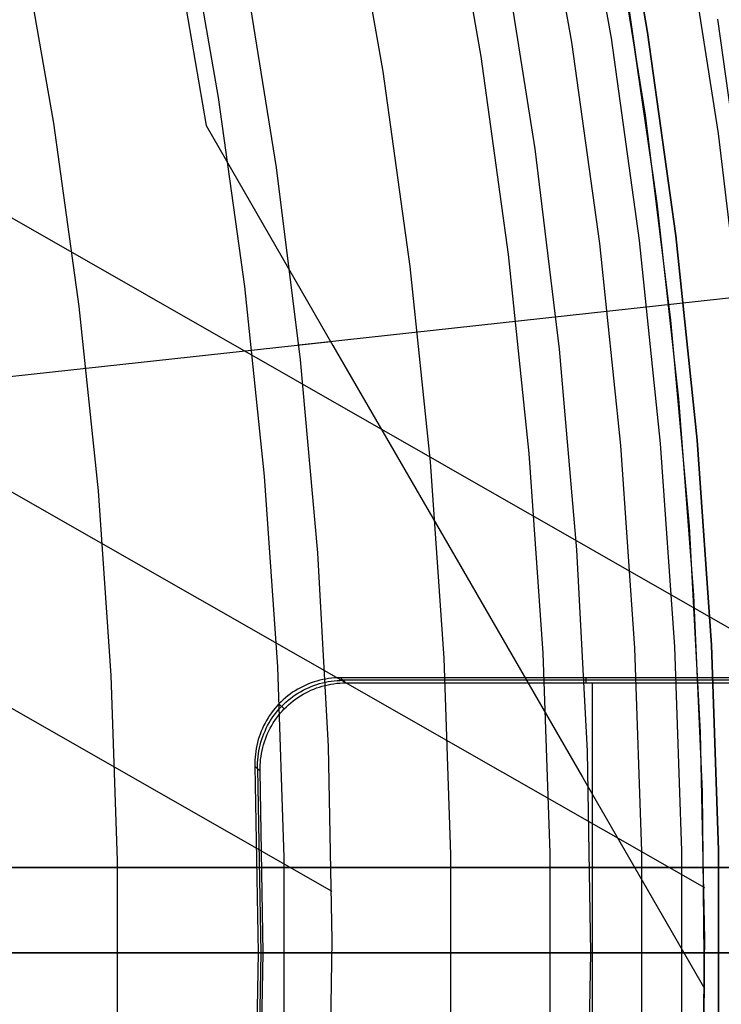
# Model space of a CAD drawing. Header units: millimetres. Extents: x 8929 to 10091, y -2708 to -1691.
# Tile 166 of 196: x 9571.48 to 9579.67, y -2058.72 to -2047.22. Entities that reach past the tile are written whole.
import ezdxf

# ---------------------------------------------------------------- set-up
doc = ezdxf.new("R2010")
doc.units = ezdxf.units.MM
for name, color, linetype in [('1', 7, 'Continuous'), ('COLOR EXT', 7, 'Continuous'), ('luz', 7, 'Continuous')]:
    doc.layers.add(name, color=color, linetype=linetype)

msp = doc.modelspace()

# ---------------------------------------------------------------- linework, layer by layer
at = {"layer": '1', "color": 7, "true_color": 0xffffff}
for p, q in [((9557.08, -2041.365, 34.804), (9584.972, -2057.3, 34.804)), ((9577.974, -2045.085, 138.188), (9578.383, -2047.434, 138.188)), ((9578.81, -2047.367, 46.153), (9578.398, -2045.003, 46.153)), ((9578.398, -2045.003, 53.153), (9578.81, -2047.367, 53.153)), ((9578.81, -2047.367, 49.653), (9578.398, -2045.003, 49.653)), ((9558.287, -2045.252, 42.804), (9579.472, -2057.356, 42.804)), ((9578.783, -2048.331, 42.804), (9578.401, -2045.945, 42.804)), ((9578.783, -2048.331, 51.854), (9578.401, -2045.945, 51.854)), ((9573.287, -2046.301, 65.998), (9573.652, -2048.454, 65.998)), ((9577.495, -2048.726, 44.653), (9577.129, -2046.399, 44.653)), ((9577.495, -2048.726, 44.653), (9577.129, -2046.399, 44.653)), ((9574.476, -2048.943, 76.403), (9574.118, -2046.707, 76.403)), ((9578.92, -2049.359, 59.909), (9578.592, -2047.082, 59.909)), ((9578.921, -2049.359, 60.904), (9578.594, -2047.082, 60.904)), ((9578.921, -2049.359, 60.406), (9578.594, -2047.082, 60.406)), ((9579.14, -2049.743, 46.153), (9578.81, -2047.367, 46.153)), ((9578.81, -2047.367, 53.153), (9579.14, -2049.743, 53.153)), ((9579.14, -2049.743, 49.653), (9578.81, -2047.367, 49.653)), ((9578.383, -2047.434, 138.188), (9578.711, -2049.796, 138.188)), ((9558.971, -2048.172, 76.403), (9575.122, -2057.4, 76.403)), ((9579.082, -2050.728, 42.804), (9578.783, -2048.331, 42.804)), ((9579.082, -2050.728, 51.854), (9578.783, -2048.331, 51.854)), ((9573.652, -2048.454, 65.998), (9575.135, -2051.022, 64.854)), ((9577.78, -2051.065, 44.653), (9577.495, -2048.726, 44.653)), ((9577.78, -2051.065, 44.653), (9577.495, -2048.726, 44.653)), ((9574.756, -2051.19, 76.403), (9574.476, -2048.943, 76.403)), ((9579.173, -2051.645, 59.909), (9578.92, -2049.359, 59.909)), ((9579.174, -2051.645, 60.904), (9578.921, -2049.359, 60.904)), ((9579.174, -2051.645, 60.406), (9578.921, -2049.359, 60.406)), ((9578.711, -2049.796, 138.188), (9578.958, -2052.167, 138.188)), ((9579.388, -2052.13, 46.153), (9579.14, -2049.743, 46.153)), ((9579.14, -2049.743, 53.153), (9579.388, -2052.13, 53.153)), ((9579.388, -2052.13, 49.653), (9579.14, -2049.743, 49.653)), ((9574.738, -2051.017, 76.403), (9585.081, -2049.882, 65.998)), ((9579.297, -2053.134, 42.804), (9579.082, -2050.728, 42.804)), ((9579.297, -2053.134, 51.854), (9579.082, -2050.728, 51.854)), ((9569.121, -2051.633, 70.904), (9575.11, -2050.976, 64.879)), ((9575.135, -2051.022, 64.854), (9576.601, -2053.561, 63.623)), ((9577.984, -2053.412, 44.653), (9577.78, -2051.065, 44.653)), ((9577.984, -2053.412, 44.653), (9577.78, -2051.065, 44.653)), ((9574.958, -2053.446, 76.403), (9574.756, -2051.19, 76.403)), ((9579.349, -2053.939, 59.909), (9579.173, -2051.645, 59.909)), ((9579.35, -2053.939, 60.904), (9579.174, -2051.645, 60.904)), ((9579.35, -2053.939, 60.406), (9579.174, -2051.645, 60.406)), ((9578.958, -2052.167, 138.188), (9579.122, -2054.546, 138.188)), ((9579.554, -2054.523, 46.153), (9579.388, -2052.13, 46.153)), ((9579.388, -2052.13, 53.153), (9579.554, -2054.523, 53.153)), ((9579.554, -2054.523, 49.653), (9579.388, -2052.13, 49.653)), ((9579.428, -2055.545, 42.804), (9579.297, -2053.134, 42.804)), ((9579.428, -2055.545, 51.854), (9579.297, -2053.134, 51.854)), ((9575.081, -2055.707, 76.403), (9574.958, -2053.446, 76.403)), ((9578.106, -2055.765, 44.653), (9577.984, -2053.412, 44.653)), ((9578.106, -2055.765, 44.653), (9577.984, -2053.412, 44.653)), ((9576.601, -2053.561, 63.623), (9578.048, -2056.066, 62.306)), ((9579.45, -2056.237, 59.909), (9579.349, -2053.939, 59.909)), ((9579.45, -2056.237, 60.904), (9579.35, -2053.939, 60.904)), ((9579.45, -2056.237, 60.406), (9579.35, -2053.939, 60.406)), ((9579.637, -2056.921, 46.153), (9579.554, -2054.523, 46.153)), ((9579.554, -2054.523, 53.153), (9579.637, -2056.921, 53.153)), ((9579.637, -2056.921, 49.653), (9579.554, -2054.523, 49.653)), ((9579.122, -2054.546, 138.188), (9579.205, -2056.929, 138.188)), ((9579.476, -2057.961, 42.804), (9579.428, -2055.545, 42.804)), ((9579.476, -2057.961, 51.854), (9579.428, -2055.545, 51.854)), ((9575.126, -2057.971, 76.403), (9575.081, -2055.707, 76.403)), ((9578.147, -2058.121, 44.653), (9578.106, -2055.765, 44.653)), ((9578.147, -2058.121, 44.653), (9578.106, -2055.765, 44.653)), ((9578.048, -2056.066, 62.306), (9579.475, -2058.537, 60.904)), ((9579.475, -2058.537, 60.904), (9579.45, -2056.237, 60.904)), ((9579.475, -2058.537, 59.909), (9579.45, -2056.237, 59.909)), ((9579.475, -2058.537, 60.406), (9579.45, -2056.237, 60.406)), ((9579.205, -2056.929, 138.188), (9579.205, -2059.313, 138.188)), ((9579.637, -2059.32, 46.153), (9579.637, -2056.921, 46.153)), ((9579.637, -2056.921, 53.153), (9579.637, -2059.32, 53.153)), ((9579.637, -2059.32, 49.653), (9579.637, -2056.921, 49.653)), ((9575.092, -2060.235, 76.403), (9575.126, -2057.971, 76.403)), ((9579.439, -2060.376, 42.804), (9579.476, -2057.961, 42.804)), ((9579.439, -2060.376, 51.854), (9579.476, -2057.961, 51.854)), ((9585.952, -2058.121, 71.704), (9510.147, -2058.121, 71.704)), ((9578.147, -2058.121, 44.653), (9530.147, -2058.121, 44.653)), ((9579.647, -2058.121, 53.153), (9559.647, -2058.121, 53.153)), ((9588.233, -2058.121, 69.704), (9559.647, -2058.121, 69.704)), ((9567.954, -2058.121, 208.385), (9585.952, -2058.121, 71.704)), ((9570.197, -2058.121, 206.673), (9588.233, -2058.121, 69.704)), ((9578.106, -2060.476, 44.653), (9578.147, -2058.121, 44.653)), ((9578.106, -2060.476, 44.653), (9578.147, -2058.121, 44.653)), ((9578.147, -2058.121, 44.653), (9578.198, -2058.121, 44.654)), ((9578.198, -2058.121, 44.654), (9578.249, -2058.121, 44.657)), ((9578.249, -2058.121, 44.657), (9578.3, -2058.121, 44.661)), ((9578.3, -2058.121, 44.661), (9578.351, -2058.121, 44.667)), ((9578.351, -2058.121, 44.667), (9578.402, -2058.121, 44.675)), ((9578.402, -2058.121, 44.675), (9578.452, -2058.121, 44.685)), ((9578.452, -2058.121, 44.685), (9578.502, -2058.121, 44.696)), ((9578.502, -2058.121, 44.696), (9578.552, -2058.121, 44.709)), ((9578.552, -2058.121, 44.709), (9578.601, -2058.121, 44.724)), ((9578.601, -2058.121, 44.724), (9578.649, -2058.121, 44.74)), ((9578.649, -2058.121, 44.74), (9578.697, -2058.121, 44.758)), ((9578.697, -2058.121, 44.758), (9578.745, -2058.121, 44.777)), ((9578.745, -2058.121, 44.777), (9578.791, -2058.121, 44.799)), ((9578.791, -2058.121, 44.799), (9578.837, -2058.121, 44.821)), ((9578.837, -2058.121, 44.821), (9578.882, -2058.121, 44.846)), ((9578.882, -2058.121, 44.846), (9578.926, -2058.121, 44.872)), ((9578.926, -2058.121, 44.872), (9578.97, -2058.121, 44.899)), ((9578.97, -2058.121, 44.899), (9579.012, -2058.121, 44.928)), ((9579.012, -2058.121, 44.928), (9579.053, -2058.121, 44.958)), ((9579.053, -2058.121, 44.958), (9579.094, -2058.121, 44.99)), ((9579.094, -2058.121, 44.99), (9579.133, -2058.121, 45.023)), ((9579.133, -2058.121, 45.023), (9579.171, -2058.121, 45.057)), ((9579.171, -2058.121, 45.057), (9579.208, -2058.121, 45.093)), ((9579.208, -2058.121, 45.093), (9579.243, -2058.121, 45.129)), ((9579.243, -2058.121, 45.129), (9579.277, -2058.121, 45.167)), ((9579.277, -2058.121, 45.167), (9579.31, -2058.121, 45.207)), ((9579.31, -2058.121, 45.207), (9579.342, -2058.121, 45.247)), ((9579.342, -2058.121, 45.247), (9579.372, -2058.121, 45.288)), ((9579.372, -2058.121, 45.288), (9579.401, -2058.121, 45.331)), ((9579.401, -2058.121, 45.331), (9579.429, -2058.121, 45.374)), ((9579.429, -2058.121, 45.374), (9579.454, -2058.121, 45.418)), ((9579.454, -2058.121, 45.418), (9579.479, -2058.121, 45.463)), ((9579.479, -2058.121, 45.463), (9579.502, -2058.121, 45.509)), ((9579.502, -2058.121, 45.509), (9579.523, -2058.121, 45.556)), ((9579.523, -2058.121, 45.556), (9579.542, -2058.121, 45.603)), ((9579.542, -2058.121, 45.603), (9579.56, -2058.121, 45.651)), ((9579.56, -2058.121, 45.651), (9579.577, -2058.121, 45.699)), ((9579.577, -2058.121, 45.699), (9579.591, -2058.121, 45.749)), ((9579.591, -2058.121, 45.749), (9579.604, -2058.121, 45.798)), ((9579.604, -2058.121, 45.798), (9579.616, -2058.121, 45.848)), ((9579.616, -2058.121, 45.848), (9579.625, -2058.121, 45.898)), ((9579.625, -2058.121, 45.898), (9579.633, -2058.121, 45.949)), ((9579.633, -2058.121, 45.949), (9579.639, -2058.121, 46)), ((9579.639, -2058.121, 46), (9579.643, -2058.121, 46.051)), ((9579.643, -2058.121, 46.051), (9579.646, -2058.121, 46.102)), ((9579.646, -2058.121, 46.102), (9579.647, -2058.121, 46.153)), ((9579.647, -2058.121, 46.153), (9579.647, -2058.121, 53.153)), ((9579.42, -2060.914, 60.904), (9579.475, -2058.537, 60.904)), ((9579.475, -2058.537, 60.904), (9579.475, -2058.537, 59.909))]:
    msp.add_line(p, q, dxfattribs=at)
at = {"layer": 'COLOR EXT', "color": 30, "true_color": 0xff8d00}
for p, q in [((9574.849, -2054.978, 19.504), (9574.817, -2054.992, 19.504)), ((9574.881, -2054.966, 19.504), (9574.849, -2054.978, 19.504)), ((9574.914, -2054.955, 19.504), (9574.881, -2054.966, 19.504)), ((9574.912, -2054.996, 17.502), (9574.945, -2054.984, 17.503)), ((9574.948, -2054.944, 19.504), (9574.914, -2054.955, 19.504)), ((9574.945, -2054.984, 17.503), (9574.979, -2054.974, 17.503)), ((9574.981, -2054.935, 19.504), (9574.948, -2054.944, 19.504)), ((9574.979, -2054.974, 17.503), (9575.012, -2054.965, 17.504)), ((9575.015, -2054.927, 19.504), (9574.981, -2054.935, 19.504)), ((9575.012, -2054.965, 17.504), (9575.046, -2054.957, 17.504)), ((9575.05, -2054.921, 19.504), (9575.015, -2054.927, 19.504)), ((9575.043, -2054.995, 15.504), (9575.077, -2054.987, 15.504)), ((9575.046, -2054.957, 17.504), (9575.08, -2054.95, 17.504)), ((9575.084, -2054.915, 19.504), (9575.05, -2054.921, 19.504)), ((9575.077, -2054.987, 15.504), (9575.111, -2054.98, 15.504)), ((9575.08, -2054.95, 17.504), (9575.115, -2054.945, 17.505)), ((9575.119, -2054.911, 19.504), (9575.084, -2054.915, 19.504)), ((9575.111, -2054.98, 15.504), (9575.146, -2054.975, 15.504)), ((9575.115, -2054.945, 17.505), (9575.149, -2054.941, 17.505)), ((9575.153, -2054.908, 19.504), (9575.119, -2054.911, 19.504)), ((9575.146, -2054.975, 15.504), (9575.18, -2054.97, 15.504)), ((9575.149, -2054.941, 17.505), (9575.184, -2054.938, 17.506)), ((9575.188, -2054.906, 19.504), (9575.153, -2054.908, 19.504)), ((9575.18, -2054.97, 15.504), (9575.215, -2054.967, 15.504)), ((9575.184, -2054.938, 17.506), (9575.219, -2054.936, 17.506)), ((9575.223, -2054.906, 19.504), (9575.188, -2054.906, 19.504)), ((9575.215, -2054.967, 15.504), (9575.25, -2054.966, 15.504)), ((9575.219, -2054.936, 17.506), (9575.254, -2054.935, 17.507)), ((9580.886, -2054.906, 19.504), (9575.223, -2054.906, 19.504)), ((9575.285, -2054.965, 15.504), (9575.223, -2054.906, 19.504)), ((9575.25, -2054.966, 15.504), (9575.285, -2054.965, 15.504)), ((9580.917, -2054.935, 17.504), (9575.254, -2054.935, 17.504)), ((9575.285, -2054.965, 15.504), (9580.949, -2054.965, 15.504)), ((9578.086, -2054.906, 19.504), (9578.086, -2054.965, 15.504)), ((9578.166, -2061.277, 15.504), (9578.166, -2054.965, 15.504)), ((9574.636, -2055.096, 19.504), (9574.608, -2055.117, 19.504)), ((9574.664, -2055.076, 19.504), (9574.636, -2055.096, 19.504)), ((9574.694, -2055.057, 19.504), (9574.664, -2055.076, 19.504)), ((9574.724, -2055.039, 19.504), (9574.694, -2055.057, 19.504)), ((9574.695, -2055.106, 17.501), (9574.724, -2055.087, 17.501)), ((9574.754, -2055.023, 19.504), (9574.724, -2055.039, 19.504)), ((9574.724, -2055.087, 17.501), (9574.754, -2055.069, 17.501)), ((9574.785, -2055.007, 19.504), (9574.754, -2055.023, 19.504)), ((9574.754, -2055.069, 17.501), (9574.785, -2055.052, 17.501)), ((9574.755, -2055.117, 15.504), (9574.785, -2055.099, 15.504)), ((9574.817, -2054.992, 19.504), (9574.785, -2055.007, 19.504)), ((9574.785, -2055.052, 17.501), (9574.816, -2055.036, 17.502)), ((9574.785, -2055.099, 15.504), (9574.816, -2055.082, 15.504)), ((9574.816, -2055.036, 17.502), (9574.848, -2055.022, 17.502)), ((9574.816, -2055.082, 15.504), (9574.847, -2055.066, 15.504)), ((9574.847, -2055.066, 15.504), (9574.878, -2055.051, 15.504)), ((9574.848, -2055.022, 17.502), (9574.88, -2055.008, 17.502)), ((9574.878, -2055.051, 15.504), (9574.91, -2055.038, 15.504)), ((9574.88, -2055.008, 17.502), (9574.912, -2054.996, 17.502)), ((9574.91, -2055.038, 15.504), (9574.943, -2055.025, 15.504)), ((9574.943, -2055.025, 15.504), (9574.976, -2055.014, 15.504)), ((9574.976, -2055.014, 15.504), (9575.009, -2055.004, 15.504)), ((9575.009, -2055.004, 15.504), (9575.043, -2054.995, 15.504)), ((9574.504, -2055.211, 19.504), (9574.48, -2055.236, 19.504)), ((9574.529, -2055.186, 19.504), (9574.504, -2055.211, 19.504)), ((9574.566, -2055.27, 15.504), (9574.504, -2055.211, 19.504)), ((9574.554, -2055.162, 19.504), (9574.529, -2055.186, 19.504)), ((9574.535, -2055.24, 17.5), (9574.56, -2055.215, 17.5)), ((9574.581, -2055.139, 19.504), (9574.554, -2055.162, 19.504)), ((9574.56, -2055.215, 17.5), (9574.585, -2055.192, 17.5)), ((9574.608, -2055.117, 19.504), (9574.581, -2055.139, 19.504)), ((9574.585, -2055.192, 17.5), (9574.612, -2055.169, 17.5)), ((9574.612, -2055.169, 17.5), (9574.639, -2055.147, 17.501)), ((9574.616, -2055.221, 15.504), (9574.642, -2055.198, 15.504)), ((9574.639, -2055.147, 17.501), (9574.667, -2055.126, 17.501)), ((9574.642, -2055.198, 15.504), (9574.67, -2055.176, 15.504)), ((9574.667, -2055.126, 17.501), (9574.695, -2055.106, 17.501)), ((9574.67, -2055.176, 15.504), (9574.697, -2055.155, 15.504)), ((9574.697, -2055.155, 15.504), (9574.726, -2055.136, 15.504)), ((9574.726, -2055.136, 15.504), (9574.755, -2055.117, 15.504)), ((9574.415, -2055.317, 19.504), (9574.395, -2055.346, 19.504)), ((9574.436, -2055.289, 19.504), (9574.415, -2055.317, 19.504)), ((9574.458, -2055.262, 19.504), (9574.436, -2055.289, 19.504)), ((9574.445, -2055.347, 17.501), (9574.466, -2055.319, 17.5)), ((9574.48, -2055.236, 19.504), (9574.458, -2055.262, 19.504)), ((9574.466, -2055.319, 17.5), (9574.488, -2055.292, 17.5)), ((9574.488, -2055.292, 17.5), (9574.511, -2055.266, 17.5)), ((9574.497, -2055.348, 15.504), (9574.519, -2055.321, 15.504)), ((9574.511, -2055.266, 17.5), (9574.535, -2055.24, 17.5)), ((9574.519, -2055.321, 15.504), (9574.542, -2055.295, 15.504)), ((9574.542, -2055.295, 15.504), (9574.566, -2055.27, 15.504)), ((9574.566, -2055.27, 15.504), (9574.591, -2055.245, 15.504)), ((9574.591, -2055.245, 15.504), (9574.616, -2055.221, 15.504)), ((9574.341, -2055.436, 19.504), (9574.325, -2055.467, 19.504)), ((9574.358, -2055.405, 19.504), (9574.341, -2055.436, 19.504)), ((9574.376, -2055.375, 19.504), (9574.358, -2055.405, 19.504)), ((9574.372, -2055.465, 17.501), (9574.388, -2055.434, 17.501)), ((9574.395, -2055.346, 19.504), (9574.376, -2055.375, 19.504)), ((9574.388, -2055.434, 17.501), (9574.406, -2055.405, 17.501)), ((9574.406, -2055.405, 17.501), (9574.425, -2055.375, 17.501)), ((9574.419, -2055.464, 15.504), (9574.437, -2055.434, 15.504)), ((9574.425, -2055.375, 17.501), (9574.445, -2055.347, 17.501)), ((9574.437, -2055.434, 15.504), (9574.456, -2055.405, 15.504)), ((9574.456, -2055.405, 15.504), (9574.476, -2055.376, 15.504)), ((9574.476, -2055.376, 15.504), (9574.497, -2055.348, 15.504)), ((9574.284, -2055.563, 19.504), (9574.272, -2055.596, 19.504)), ((9574.296, -2055.53, 19.504), (9574.284, -2055.563, 19.504)), ((9574.31, -2055.498, 19.504), (9574.296, -2055.53, 19.504)), ((9574.325, -2055.467, 19.504), (9574.31, -2055.498, 19.504)), ((9574.315, -2055.592, 17.502), (9574.327, -2055.56, 17.502)), ((9574.327, -2055.56, 17.502), (9574.341, -2055.528, 17.502)), ((9574.341, -2055.528, 17.502), (9574.356, -2055.496, 17.501)), ((9574.356, -2055.496, 17.501), (9574.372, -2055.465, 17.501)), ((9574.358, -2055.589, 15.504), (9574.372, -2055.557, 15.504)), ((9574.372, -2055.557, 15.504), (9574.386, -2055.525, 15.504)), ((9574.386, -2055.525, 15.504), (9574.402, -2055.494, 15.504)), ((9574.402, -2055.494, 15.504), (9574.419, -2055.464, 15.504)), ((9574.253, -2055.663, 19.504), (9574.245, -2055.697, 19.504)), ((9574.262, -2055.629, 19.504), (9574.253, -2055.663, 19.504)), ((9574.272, -2055.596, 19.504), (9574.262, -2055.629, 19.504)), ((9574.284, -2055.692, 17.503), (9574.293, -2055.658, 17.503)), ((9574.293, -2055.658, 17.503), (9574.303, -2055.625, 17.502)), ((9574.303, -2055.625, 17.502), (9574.315, -2055.592, 17.502)), ((9574.324, -2055.688, 15.504), (9574.334, -2055.654, 15.504)), ((9574.334, -2055.654, 15.504), (9574.345, -2055.622, 15.504)), ((9574.345, -2055.622, 15.504), (9574.358, -2055.589, 15.504)), ((9574.233, -2055.766, 19.504), (9574.229, -2055.8, 19.504)), ((9574.239, -2055.731, 19.504), (9574.233, -2055.766, 19.504)), ((9574.245, -2055.697, 19.504), (9574.239, -2055.731, 19.504)), ((9574.264, -2055.795, 17.504), (9574.269, -2055.76, 17.504)), ((9574.269, -2055.76, 17.504), (9574.276, -2055.726, 17.504)), ((9574.276, -2055.726, 17.504), (9574.284, -2055.692, 17.503)), ((9574.295, -2055.824, 15.504), (9574.3, -2055.79, 15.504)), ((9574.3, -2055.79, 15.504), (9574.307, -2055.755, 15.504)), ((9574.307, -2055.755, 15.504), (9574.315, -2055.721, 15.504)), ((9574.315, -2055.721, 15.504), (9574.324, -2055.688, 15.504)), ((9574.224, -2055.87, 19.504), (9574.223, -2055.905, 19.504)), ((9574.223, -2055.905, 19.504), (9574.224, -2055.939, 19.504)), ((9574.226, -2055.835, 19.504), (9574.224, -2055.87, 19.504)), ((9574.229, -2055.8, 19.504), (9574.226, -2055.835, 19.504)), ((9574.254, -2055.934, 17.506), (9574.255, -2055.899, 17.506)), ((9574.255, -2055.899, 17.506), (9574.256, -2055.864, 17.505)), ((9574.256, -2055.864, 17.505), (9574.26, -2055.829, 17.505)), ((9574.26, -2055.829, 17.505), (9574.264, -2055.795, 17.504)), ((9574.285, -2055.928, 15.504), (9574.287, -2055.893, 15.504)), ((9574.287, -2055.893, 15.504), (9574.29, -2055.859, 15.504)), ((9574.29, -2055.859, 15.504), (9574.295, -2055.824, 15.504)), ((9574.224, -2055.939, 19.504), (9574.261, -2058.121, 19.504)), ((9574.285, -2055.998, 15.504), (9574.224, -2055.939, 19.504)), ((9574.254, -2055.969, 17.507), (9574.254, -2055.934, 17.506)), ((9574.255, -2055.969, 17.504), (9574.291, -2058.121, 17.504)), ((9574.285, -2055.963, 15.504), (9574.285, -2055.928, 15.504)), ((9574.285, -2055.998, 15.504), (9574.285, -2055.963, 15.504)), ((9574.32, -2058.121, 15.504), (9574.285, -2055.998, 15.504)), ((9544.962, -2057.121, 21.604), (9582.969, -2057.121, 21.604)), ((9582.969, -2057.121, 25.604), (9544.962, -2057.121, 25.604)), ((9544.962, -2057.121, 23.604), (9582.969, -2057.121, 23.604)), ((9574.261, -2058.121, 19.504), (9542.969, -2058.121, 19.504)), ((9582.976, -2058.121, 25.604), (9544.976, -2058.121, 25.604)), ((9574.261, -2058.121, 19.504), (9574.224, -2060.302, 19.504)), ((9574.291, -2058.121, 17.504), (9574.255, -2060.273, 17.504)), ((9574.261, -2058.121, 19.504), (9574.32, -2058.121, 15.504)), ((9574.285, -2060.244, 15.504), (9574.32, -2058.121, 15.504)), ((9581.57, -2058.121, 15.504), (9574.32, -2058.121, 15.504))]:
    msp.add_line(p, q, dxfattribs=at)
at = {"layer": 'luz', "color": 7, "true_color": 0xffffff}
for p, q in [((9577.923, -2047.479, -29.289), (9577.515, -2045.14, -29.289)), ((9576.459, -2045.343, -29.575), (9576.861, -2047.646, -29.575)), ((9575.722, -2047.824, -29.883), (9575.327, -2045.561, -29.883)), ((9573.798, -2048.125, -28.82), (9573.415, -2045.928, -28.82)), ((9579.636, -2048.546, -26.421), (9579.268, -2046.174, -26.421)), ((9571.874, -2048.427, -27.757), (9571.503, -2046.296, -27.757)), ((9579.627, -2047.212, -26.457), (9579.962, -2049.623, -26.457)), ((9578.25, -2049.831, -29.289), (9577.923, -2047.479, -29.289)), ((9576.861, -2047.646, -29.575), (9577.182, -2049.96, -29.575)), ((9576.038, -2050.099, -29.883), (9575.722, -2047.824, -29.883)), ((9574.105, -2050.334, -28.82), (9573.798, -2048.125, -28.82)), ((9572.172, -2050.569, -27.757), (9571.874, -2048.427, -27.757)), ((9579.922, -2050.93, -26.421), (9579.636, -2048.546, -26.421)), ((9578.496, -2052.192, -29.289), (9578.25, -2049.831, -29.289)), ((9577.182, -2049.96, -29.575), (9577.424, -2052.285, -29.575)), ((9576.275, -2052.384, -29.883), (9576.038, -2050.099, -29.883)), ((9574.336, -2052.552, -28.82), (9574.105, -2050.334, -28.82)), ((9572.396, -2052.72, -27.757), (9572.172, -2050.569, -27.757)), ((9578.659, -2054.561, -29.289), (9578.496, -2052.192, -29.289)), ((9577.424, -2052.285, -29.575), (9577.585, -2054.617, -29.575)), ((9576.434, -2054.676, -29.883), (9576.275, -2052.384, -29.883)), ((9574.489, -2054.777, -28.82), (9574.336, -2052.552, -28.82)), ((9572.545, -2054.878, -27.757), (9572.396, -2052.72, -27.757)), ((9577.585, -2054.617, -29.575), (9577.666, -2056.952, -29.575)), ((9578.741, -2056.934, -29.289), (9578.659, -2054.561, -29.289)), ((9576.513, -2056.972, -29.883), (9576.434, -2054.676, -29.883)), ((9574.566, -2057.006, -28.82), (9574.489, -2054.777, -28.82)), ((9572.62, -2057.039, -27.757), (9572.545, -2054.878, -27.757)), ((9578.741, -2059.308, -29.289), (9578.741, -2056.934, -29.289)), ((9572.62, -2059.202, -27.757), (9572.62, -2057.039, -27.757)), ((9574.566, -2059.236, -28.82), (9574.566, -2057.006, -28.82)), ((9576.513, -2059.269, -29.883), (9576.513, -2056.972, -29.883)), ((9577.666, -2056.952, -29.575), (9577.666, -2059.289, -29.575)), ((9567.969, -2058.121, -21.986), (9574.168, -2058.121, -24.097)), ((9571.546, -2058.121, -28.026), (9571.476, -2058.121, -28.064)), ((9571.617, -2058.121, -27.99), (9571.546, -2058.121, -28.026)), ((9571.69, -2058.121, -27.956), (9571.617, -2058.121, -27.99)), ((9571.764, -2058.121, -27.925), (9571.69, -2058.121, -27.956)), ((9571.838, -2058.121, -27.896), (9571.764, -2058.121, -27.925)), ((9571.914, -2058.121, -27.87), (9571.838, -2058.121, -27.896)), ((9571.991, -2058.121, -27.847), (9571.914, -2058.121, -27.87)), ((9572.068, -2058.121, -27.826), (9571.991, -2058.121, -27.847)), ((9572.146, -2058.121, -27.808), (9572.068, -2058.121, -27.826)), ((9572.224, -2058.121, -27.793), (9572.146, -2058.121, -27.808)), ((9572.303, -2058.121, -27.78), (9572.224, -2058.121, -27.793)), ((9572.383, -2058.121, -27.77), (9572.303, -2058.121, -27.78)), ((9572.462, -2058.121, -27.763), (9572.383, -2058.121, -27.77)), ((9572.542, -2058.121, -27.759), (9572.462, -2058.121, -27.763)), ((9572.622, -2058.121, -27.757), (9572.542, -2058.121, -27.759)), ((9572.702, -2058.121, -27.758), (9572.622, -2058.121, -27.757)), ((9572.782, -2058.121, -27.762), (9572.702, -2058.121, -27.758)), ((9572.862, -2058.121, -27.769), (9572.782, -2058.121, -27.762)), ((9572.941, -2058.121, -27.778), (9572.862, -2058.121, -27.769)), ((9573.02, -2058.121, -27.79), (9572.941, -2058.121, -27.778)), ((9573.099, -2058.121, -27.805), (9573.02, -2058.121, -27.79)), ((9573.177, -2058.121, -27.823), (9573.099, -2058.121, -27.805)), ((9573.254, -2058.121, -27.843), (9573.177, -2058.121, -27.823)), ((9573.331, -2058.121, -27.866), (9573.254, -2058.121, -27.843)), ((9573.407, -2058.121, -27.892), (9573.331, -2058.121, -27.866)), ((9573.482, -2058.121, -27.92), (9573.407, -2058.121, -27.892)), ((9573.556, -2058.121, -27.95), (9573.482, -2058.121, -27.92)), ((9573.628, -2058.121, -27.984), (9573.556, -2058.121, -27.95)), ((9573.7, -2058.121, -28.02), (9573.628, -2058.121, -27.984)), ((9573.77, -2058.121, -28.058), (9573.7, -2058.121, -28.02)), ((9573.839, -2058.121, -28.098), (9573.77, -2058.121, -28.058)), ((9573.906, -2058.121, -28.141), (9573.839, -2058.121, -28.098)), ((9573.972, -2058.121, -28.187), (9573.906, -2058.121, -28.141)), ((9574.037, -2058.121, -28.234), (9573.972, -2058.121, -28.187)), ((9574.099, -2058.121, -28.284), (9574.037, -2058.121, -28.234)), ((9574.16, -2058.121, -28.336), (9574.099, -2058.121, -28.284)), ((9574.219, -2058.121, -28.39), (9574.16, -2058.121, -28.336)), ((9574.168, -2058.121, -24.097), (9580.291, -2058.121, -26.421)), ((9574.277, -2058.121, -28.446), (9574.219, -2058.121, -28.39)), ((9574.332, -2058.121, -28.504), (9574.277, -2058.121, -28.446)), ((9574.385, -2058.121, -28.564), (9574.332, -2058.121, -28.504)), ((9574.436, -2058.121, -28.625), (9574.385, -2058.121, -28.564)), ((9574.485, -2058.121, -28.688), (9574.436, -2058.121, -28.625)), ((9574.532, -2058.121, -28.753), (9574.485, -2058.121, -28.688)), ((9574.576, -2058.121, -28.82), (9574.532, -2058.121, -28.753)), ((9574.576, -2058.121, -28.82), (9574.62, -2058.121, -28.886)), ((9574.62, -2058.121, -28.886), (9574.667, -2058.121, -28.951)), ((9574.667, -2058.121, -28.951), (9574.716, -2058.121, -29.015)), ((9574.716, -2058.121, -29.015), (9574.767, -2058.121, -29.076)), ((9574.767, -2058.121, -29.076), (9574.82, -2058.121, -29.136)), ((9574.82, -2058.121, -29.136), (9574.875, -2058.121, -29.194)), ((9574.875, -2058.121, -29.194), (9574.933, -2058.121, -29.25)), ((9574.933, -2058.121, -29.25), (9574.992, -2058.121, -29.304)), ((9574.992, -2058.121, -29.304), (9575.053, -2058.121, -29.356)), ((9575.053, -2058.121, -29.356), (9575.115, -2058.121, -29.406)), ((9575.115, -2058.121, -29.406), (9575.18, -2058.121, -29.453)), ((9575.18, -2058.121, -29.453), (9575.246, -2058.121, -29.498)), ((9575.246, -2058.121, -29.498), (9575.313, -2058.121, -29.541)), ((9575.313, -2058.121, -29.541), (9575.382, -2058.121, -29.582)), ((9575.382, -2058.121, -29.582), (9575.452, -2058.121, -29.62)), ((9575.452, -2058.121, -29.62), (9575.524, -2058.121, -29.656)), ((9575.524, -2058.121, -29.656), (9575.596, -2058.121, -29.689)), ((9575.596, -2058.121, -29.689), (9575.67, -2058.121, -29.72)), ((9575.67, -2058.121, -29.72), (9575.745, -2058.121, -29.748)), ((9575.745, -2058.121, -29.748), (9575.821, -2058.121, -29.774)), ((9575.821, -2058.121, -29.774), (9575.898, -2058.121, -29.797)), ((9575.898, -2058.121, -29.797), (9575.975, -2058.121, -29.817)), ((9575.975, -2058.121, -29.817), (9576.053, -2058.121, -29.835)), ((9576.053, -2058.121, -29.835), (9576.132, -2058.121, -29.85)), ((9576.132, -2058.121, -29.85), (9576.211, -2058.121, -29.862)), ((9576.211, -2058.121, -29.862), (9576.29, -2058.121, -29.871)), ((9576.29, -2058.121, -29.871), (9576.37, -2058.121, -29.878)), ((9576.37, -2058.121, -29.878), (9576.45, -2058.121, -29.882)), ((9576.45, -2058.121, -29.882), (9576.53, -2058.121, -29.883)), ((9576.53, -2058.121, -29.883), (9576.61, -2058.121, -29.881)), ((9576.61, -2058.121, -29.881), (9576.69, -2058.121, -29.877)), ((9576.69, -2058.121, -29.877), (9576.769, -2058.121, -29.87)), ((9576.769, -2058.121, -29.87), (9576.849, -2058.121, -29.86)), ((9576.849, -2058.121, -29.86), (9576.928, -2058.121, -29.847)), ((9576.928, -2058.121, -29.847), (9577.006, -2058.121, -29.832)), ((9577.006, -2058.121, -29.832), (9577.084, -2058.121, -29.814)), ((9577.084, -2058.121, -29.814), (9577.162, -2058.121, -29.793)), ((9577.162, -2058.121, -29.793), (9577.238, -2058.121, -29.77)), ((9577.238, -2058.121, -29.77), (9577.314, -2058.121, -29.744)), ((9577.314, -2058.121, -29.744), (9577.388, -2058.121, -29.715)), ((9577.388, -2058.121, -29.715), (9577.462, -2058.121, -29.684)), ((9577.462, -2058.121, -29.684), (9577.535, -2058.121, -29.65)), ((9577.535, -2058.121, -29.65), (9577.606, -2058.121, -29.614)), ((9577.606, -2058.121, -29.614), (9577.676, -2058.121, -29.575)), ((9577.742, -2058.121, -29.539), (9577.676, -2058.121, -29.575)), ((9577.809, -2058.121, -29.505), (9577.742, -2058.121, -29.539)), ((9577.877, -2058.121, -29.474), (9577.809, -2058.121, -29.505)), ((9577.946, -2058.121, -29.445), (9577.877, -2058.121, -29.474)), ((9578.016, -2058.121, -29.418), (9577.946, -2058.121, -29.445)), ((9578.087, -2058.121, -29.393), (9578.016, -2058.121, -29.418)), ((9578.158, -2058.121, -29.372), (9578.087, -2058.121, -29.393)), ((9578.231, -2058.121, -29.352), (9578.158, -2058.121, -29.372)), ((9578.304, -2058.121, -29.335), (9578.231, -2058.121, -29.352)), ((9578.378, -2058.121, -29.321), (9578.304, -2058.121, -29.335)), ((9578.452, -2058.121, -29.309), (9578.378, -2058.121, -29.321)), ((9578.526, -2058.121, -29.3), (9578.452, -2058.121, -29.309)), ((9578.601, -2058.121, -29.294), (9578.526, -2058.121, -29.3)), ((9578.676, -2058.121, -29.29), (9578.601, -2058.121, -29.294)), ((9578.751, -2058.121, -29.289), (9578.676, -2058.121, -29.29)), ((9578.826, -2058.121, -29.29), (9578.751, -2058.121, -29.289)), ((9578.901, -2058.121, -29.294), (9578.826, -2058.121, -29.29)), ((9578.975, -2058.121, -29.3), (9578.901, -2058.121, -29.294)), ((9579.05, -2058.121, -29.309), (9578.975, -2058.121, -29.3)), ((9579.124, -2058.121, -29.321), (9579.05, -2058.121, -29.309)), ((9579.198, -2058.121, -29.335), (9579.124, -2058.121, -29.321)), ((9579.271, -2058.121, -29.352), (9579.198, -2058.121, -29.335)), ((9579.343, -2058.121, -29.371), (9579.271, -2058.121, -29.352)), ((9579.415, -2058.121, -29.393), (9579.343, -2058.121, -29.371)), ((9579.486, -2058.121, -29.417), (9579.415, -2058.121, -29.393)), ((9579.556, -2058.121, -29.444), (9579.486, -2058.121, -29.417)), ((9579.625, -2058.121, -29.473), (9579.556, -2058.121, -29.444)), ((9579.693, -2058.121, -29.505), (9579.625, -2058.121, -29.473))]:
    msp.add_line(p, q, dxfattribs=at)

doc.saveas('drawing.dxf')
